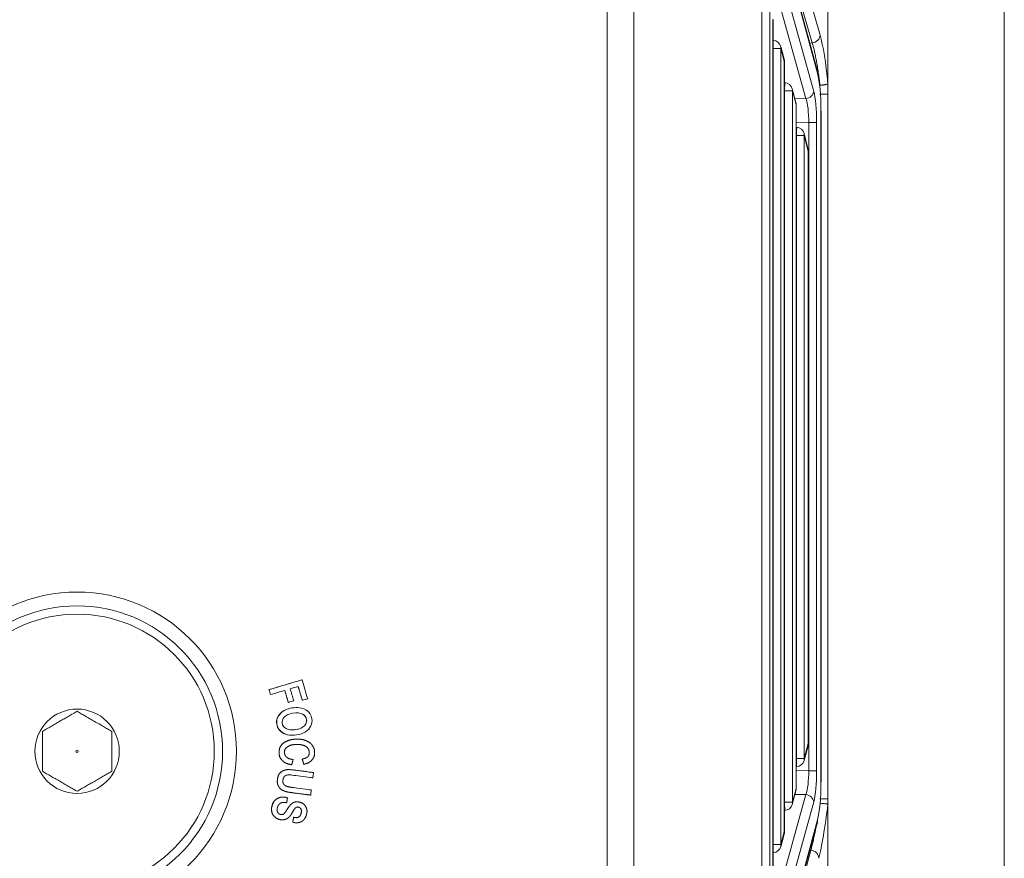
# Model space of a CAD drawing. Header units: millimetres. Extents: x 4 to 836, y 5 to 589.
# Tile 11 of 153: x 153 to 188, y 298 to 328. Entities that reach past the tile are written whole.
import ezdxf

# ---------------------------------------------------------------- set-up
doc = ezdxf.new("R2010")
doc.units = ezdxf.units.MM
doc.layers.add('1', color=7, linetype='Continuous', true_color=0xffffff)

msp = doc.modelspace()

# ---------------------------------------------------------------- linework, layer by layer
at = {"layer": '1', "color": 251, "linetype": 'Continuous', "lineweight": 18}
msp.add_line((188.467, 358.294), (188.467, 230.137), dxfattribs=at)
at = {"layer": '1', "color": 252, "linetype": 'Continuous', "lineweight": 13}
msp.add_line((174.136, 275.856), (174.136, 342.326), dxfattribs=at)
at = {"layer": '1', "color": 27, "linetype": 'Continuous', "lineweight": 18}
for p, q in [((175.101, 342.429), (175.101, 276.939)), ((181.719, 325.994), (180.218, 331.528)), ((182.101, 325.561), (182.101, 330.405)), ((180.121, 297.021), (180.121, 327.862)), ((180.125, 327.106), (180.121, 327.106)), ((180.52, 326.431), (180.397, 326.885)), ((180.53, 298.53), (180.53, 326.353)), ((180.539, 325.58), (180.53, 325.58)), ((182.101, 325.561), (182.101, 325.163)), ((180.945, 324.864), (180.811, 325.359)), ((182.101, 325.163), (182.101, 299.721)), ((180.956, 300.098), (180.956, 324.785)), ((181.853, 324.556), (181.85, 324.556)), ((181.853, 300.327), (181.853, 324.556)), ((180.97, 323.965), (180.955, 323.966)), ((181.388, 323.16), (181.242, 323.739)), ((181.397, 301.723), (181.397, 323.087)), ((181.241, 301.109), (181.386, 301.645)), ((180.955, 300.887), (180.969, 300.888)), ((181.853, 300.327), (181.85, 300.327)), ((180.811, 299.524), (180.945, 300.019)), ((182.101, 299.721), (182.101, 299.521)), ((180.53, 299.303), (180.539, 299.303)), ((182.101, 299.521), (182.101, 296.457)), ((180.218, 293.355), (181.719, 298.889)), ((180.397, 297.998), (180.52, 298.452)), ((180.121, 297.777), (180.125, 297.777))]:
    msp.add_line(p, q, dxfattribs=at)
at = {"layer": '1', "color": 27, "linetype": 'Continuous', "lineweight": 13}
for p, q in [((180.03, 333.517), (181.819, 327.293)), ((181.533, 327.01), (179.744, 333.234)), ((181.726, 325.916), (180.224, 331.45)), ((180.224, 330.186), (181.59, 325.264)), ((181.304, 325.004), (179.939, 329.927)), ((179.719, 296.609), (179.719, 328.274)), ((180.005, 328.274), (180.005, 296.609)), ((180.117, 297.021), (180.117, 327.862)), ((181.533, 327.01), (181.444, 327.008)), ((180.118, 326.806), (180.403, 326.806)), ((180.527, 326.353), (180.403, 326.806)), ((180.403, 326.806), (180.403, 298.077)), ((180.53, 326.353), (180.527, 326.353)), ((180.527, 298.53), (180.527, 326.353)), ((180.532, 325.28), (180.53, 325.28)), ((180.532, 325.28), (180.818, 325.28)), ((180.532, 299.603), (180.532, 325.28)), ((180.952, 324.785), (180.818, 325.28)), ((180.818, 325.28), (180.818, 299.603)), ((181.811, 325.396), (181.811, 325.484)), ((180.909, 324.996), (181.304, 325.004)), ((180.956, 324.785), (180.952, 324.785)), ((180.952, 300.098), (180.952, 324.785)), ((181.85, 300.327), (181.85, 324.556)), ((181.408, 324.141), (180.955, 324.132)), ((181.408, 300.743), (181.408, 324.141)), ((181.693, 324.141), (181.408, 324.141)), ((181.693, 324.141), (181.693, 300.743)), ((180.962, 323.666), (180.955, 323.666)), ((181.248, 323.666), (180.962, 323.666)), ((180.962, 301.188), (180.962, 323.666)), ((181.393, 323.087), (181.248, 323.666)), ((181.248, 323.666), (181.248, 301.188)), ((181.393, 323.087), (181.397, 323.087)), ((181.393, 301.723), (181.393, 323.087)), ((181.248, 301.188), (181.393, 301.723)), ((181.393, 301.723), (181.397, 301.723)), ((180.955, 301.187), (180.962, 301.188)), ((181.248, 301.188), (180.962, 301.188)), ((180.955, 300.752), (181.408, 300.743)), ((181.693, 300.743), (181.408, 300.743)), ((180.818, 299.603), (180.952, 300.098)), ((180.956, 300.098), (180.952, 300.098)), ((179.939, 294.956), (181.304, 299.879)), ((181.59, 299.619), (180.224, 294.697)), ((180.53, 299.603), (180.532, 299.603)), ((180.532, 299.603), (180.818, 299.603)), ((181.304, 299.879), (180.909, 299.887)), ((180.224, 293.434), (181.726, 298.968)), ((180.403, 298.077), (180.527, 298.53)), ((180.53, 298.53), (180.527, 298.53)), ((179.854, 291.682), (181.483, 297.874)), ((180.118, 298.077), (180.403, 298.077)), ((181.444, 297.875), (181.483, 297.874))]:
    msp.add_line(p, q, dxfattribs=at)
at = {"layer": '1', "color": 7, "linetype": 'Continuous', "lineweight": 18}
for p, q in [((163.121, 304.022), (163.117, 304.022)), ((161.931, 303.671), (161.926, 303.671)), ((161.984, 303.489), (161.98, 303.489)), ((162.627, 303.208), (162.623, 303.208)), ((163.131, 303.282), (163.127, 303.282)), ((162.353, 302.819), (162.348, 302.819)), ((162.927, 303.02), (162.922, 303.02)), ((163.145, 302.783), (163.14, 302.783)), ((163.258, 302.433), (163.254, 302.433)), ((163.284, 302.587), (163.28, 302.587)), ((162.212, 302.424), (162.207, 302.424)), ((162.459, 302.09), (162.455, 302.09)), ((162.893, 302.224), (162.888, 302.224)), ((162.761, 302.021), (162.767, 302.021)), ((162.958, 301.879), (162.952, 301.879)), ((162.637, 300.782), (162.631, 300.782)), ((162.741, 300.956), (162.747, 300.956)), ((163.176, 300.976), (163.181, 300.976)), ((163.505, 300.487), (163.51, 300.487)), ((162.422, 299.791), (162.416, 299.791)), ((162.941, 299.62), (162.935, 299.62)), ((163.423, 299.862), (163.429, 299.862)), ((162.558, 299.587), (162.563, 299.587)), ((162.407, 298.966), (162.412, 298.966)), ((162.816, 299.06), (162.811, 299.06)), ((162.917, 298.86), (162.922, 298.86))]:
    msp.add_line(p, q, dxfattribs=at)
at = {"layer": '1', "color": 7, "linetype": 'Continuous', "lineweight": 13}
for p, q in [((162.754, 303.006), (162.75, 303.006)), ((163.142, 302.31), (163.137, 302.31))]:
    msp.add_line(p, q, dxfattribs=at)
at = {"layer": '1', "color": 252, "linetype": 'Continuous', "lineweight": 18}
msp.add_circle((155.001, 301.442), 5.75, dxfattribs=at)
at = {"layer": '1', "color": 9, "linetype": 'Continuous', "lineweight": 18}
for radius in [5.25, 4.95, 1.523, 0.0434]:
    msp.add_circle((155.001, 301.442), radius, dxfattribs=at)
at = {"layer": '1', "color": 27, "linetype": 'Continuous', "lineweight": 18}
for centre, start, end in [((180.107, 326.806), 15.1805, 86.5387), ((180.23, 326.353), 0, 15.1805), ((180.521, 325.28), 15.1805, 86.5387), ((180.655, 324.785), 0, 15.1805), ((180.951, 323.666), 14.088, 86.396), ((181.097, 323.087), 0, 14.088), ((181.097, 301.723), 344.8195, 0), ((180.951, 301.188), 273.4613, 344.8195), ((180.655, 300.098), 344.8195, 0), ((180.521, 299.603), 273.4613, 344.8195), ((180.23, 298.53), 344.8195, 0), ((180.107, 298.077), 273.4613, 344.8195)]:
    msp.add_arc(centre, 0.3, start, end, dxfattribs=at)
at = {"layer": '1', "color": 27, "linetype": 'Continuous', "lineweight": 13}
for centre, major_axis, ratio, start_param, end_param in [((180.107, 326.806), (-0.018, -0.299), 0.034836, 1.755031, 3.14158), ((181.522, 327.27), (-0.288, -0.083), 0.85982, 1.363781, 2.907039), ((181.838, 325.179), (-0.191, 2.434), 0.119146, 4.851175, 5.755202), ((180.107, 326.806), (0.29, 0.079), 0.85566, 5.976116, 6.283203), ((180.23, 326.353), (0.29, 0.079), 0.85566, 5.976116, 6.283203), ((180.521, 325.28), (-0.018, -0.299), 0.034836, 1.572903, 3.141533), ((180.521, 325.28), (0.29, 0.079), 0.85566, 5.976116, 6.283203), ((181.294, 325.264), (0.289, 0.08), 0.860317, 4.513356, 5.971273), ((181.486, 324.136), (-0.001, -1.3), 0.159328, 1.574814, 2.621308), ((180.655, 324.785), (0.29, 0.079), 0.85566, 5.976116, 6.283203), ((181.19, 324.136), (-0.008, -1), 0.217522, 1.577518, 2.624012), ((180.951, 323.666), (-0.019, -0.299), 0.034831, 1.57299, 3.141555), ((180.951, 323.666), (0.291, 0.073), 0.83818, 5.99227, 6.283189), ((181.097, 323.087), (0.291, 0.073), 0.83818, 5.99227, 6.283189), ((181.097, 301.723), (-0.29, 0.079), 0.85566, 3.141575, 3.448662), ((180.951, 301.188), (0.018, -0.299), 0.034836, 0.00006, 1.568689), ((180.951, 301.188), (-0.29, 0.079), 0.85566, 3.141575, 3.448662), ((181.19, 300.748), (-0.008, 1), 0.217522, 3.659173, 4.705668), ((181.486, 300.748), (-0.001, 1.3), 0.159328, 3.661877, 4.708371), ((180.655, 300.098), (-0.29, 0.079), 0.85566, 3.141575, 3.448662), ((180.521, 299.603), (0.018, -0.299), 0.034836, 0.00006, 1.568689), ((180.521, 299.603), (-0.29, 0.079), 0.85566, 3.141575, 3.448662), ((181.294, 299.619), (0.289, -0.08), 0.860317, 0.311912, 1.76983), ((181.917, 299.696), (-0.288, -2.437), 0.082126, 0.528745, 1.512077), ((180.23, 298.53), (-0.29, 0.079), 0.85566, 3.141575, 3.448662), ((180.107, 298.077), (0.018, -0.299), 0.034836, 0.00006, 1.386563), ((180.107, 298.077), (-0.29, 0.079), 0.85566, 3.141575, 3.448662), ((181.472, 297.615), (-0.29, 0.076), 0.860994, 3.304351, 4.89994)]:
    msp.add_ellipse(centre, major_axis=major_axis, ratio=ratio, start_param=start_param, end_param=end_param, dxfattribs=at)
at = {"layer": '1', "color": 27, "linetype": 'Continuous', "lineweight": 18}
for centre, major_axis, ratio, start_param, end_param in [((181.43, 325.916), (-0.29, -0.079), 0.85566, 2.834524, 3.14161), ((181.6, 324.556), (0, -1.574), 0.158387, 1.570796, 2.613211), ((181.6, 300.327), (0, -1.574), 0.158387, 0.528382, 1.570796), ((181.43, 298.968), (-0.29, 0.079), 0.85566, 3.141575, 3.448662)]:
    msp.add_ellipse(centre, major_axis=major_axis, ratio=ratio, start_param=start_param, end_param=end_param, dxfattribs=at)
at = {"layer": '1', "color": 27, "linetype": 'Continuous', "lineweight": 13}
for points, knots in [([(181.811, 325.484), (181.803, 325.563), (181.793, 325.642), (181.781, 325.739), (181.779, 325.758), (181.774, 325.797), (181.766, 325.854), (181.758, 325.911), (181.742, 326.022), (181.731, 326.094), (181.714, 326.2), (181.709, 326.234), (181.7, 326.286), (181.697, 326.303), (181.691, 326.336), (181.676, 326.42), (181.648, 326.561), (181.623, 326.674), (181.604, 326.755), (181.598, 326.781), (181.585, 326.832), (181.578, 326.856), (181.559, 326.927), (181.546, 326.971), (181.533, 327.01)], [0, 0, 0, 0, 0.125, 0.125, 0.15625, 0.15625, 0.1875, 0.25, 0.25, 0.375, 0.375, 0.4375, 0.4375, 0.46875, 0.46875, 0.5, 0.625, 0.75, 0.75, 0.8125, 0.8125, 0.875, 0.875, 1, 1, 1, 1]), ([(181.811, 325.163), (181.85, 325.163), (181.888, 325.163), (181.958, 325.163), (181.99, 325.163), (182.043, 325.163), (182.064, 325.163), (182.093, 325.163), (182.101, 325.163), (182.101, 325.163)], [0, 0, 0, 0, 0.250338, 0.250338, 0.500676, 0.500676, 0.751015, 0.751015, 1, 1, 1, 1]), ([(181.811, 299.721), (181.85, 299.721), (181.888, 299.721), (181.958, 299.721), (181.99, 299.721), (182.043, 299.721), (182.064, 299.721), (182.093, 299.721), (182.101, 299.721), (182.101, 299.721)], [0, 0, 0, 0, 0.250338, 0.250338, 0.500676, 0.500676, 0.751015, 0.751015, 1, 1, 1, 1]), ([(181.483, 297.874), (181.496, 297.918), (181.523, 298.013), (181.55, 298.125), (181.571, 298.215), (181.578, 298.246), (181.592, 298.31), (181.6, 298.343), (181.621, 298.444), (181.635, 298.514), (181.656, 298.624), (181.663, 298.662), (181.672, 298.71), (181.674, 298.719), (181.676, 298.729)], [0, 0, 0, 0, 0.216088, 0.432175, 0.432175, 0.540219, 0.540219, 0.648263, 0.648263, 0.864351, 0.864351, 0.972394, 0.972394, 1, 1, 1, 1])]:
    msp.add_open_spline(points, degree=3, knots=knots, dxfattribs=at)
at = {"layer": '1', "color": 27, "linetype": 'Continuous', "lineweight": 18}
for points, knots in [([(181.811, 325.484), (181.816, 325.484), (181.82, 325.485), (181.829, 325.485), (181.834, 325.485), (181.847, 325.486), (181.856, 325.487), (181.882, 325.489), (181.899, 325.491), (181.924, 325.493), (181.932, 325.494), (181.948, 325.496), (181.955, 325.497), (181.978, 325.501), (181.992, 325.503), (182.012, 325.507), (182.018, 325.508), (182.03, 325.51), (182.036, 325.512), (182.052, 325.516), (182.061, 325.519), (182.073, 325.523), (182.077, 325.524), (182.083, 325.527), (182.086, 325.528), (182.094, 325.533), (182.097, 325.535), (182.099, 325.538)], [0, 0, 0, 0, 0.03125, 0.03125, 0.0625, 0.0625, 0.125, 0.125, 0.25, 0.25, 0.3125, 0.3125, 0.375, 0.375, 0.5, 0.5, 0.5625, 0.5625, 0.625, 0.625, 0.75, 0.75, 0.8125, 0.8125, 0.875, 0.875, 1, 1, 1, 1]), ([(182.099, 325.538), (182.1, 325.539), (182.1, 325.542), (182.101, 325.55), (182.101, 325.555), (182.101, 325.561)], [0, 0, 0, 0, 0.5, 0.5, 1, 1, 1, 1]), ([(181.811, 299.567), (181.829, 299.566), (181.848, 299.565), (181.884, 299.562), (181.901, 299.561), (181.934, 299.558), (181.951, 299.556), (181.981, 299.553), (181.995, 299.551), (182.015, 299.548), (182.022, 299.547), (182.034, 299.546), (182.039, 299.545), (182.055, 299.542), (182.064, 299.54), (182.076, 299.538), (182.08, 299.537), (182.086, 299.535), (182.089, 299.535), (182.096, 299.532), (182.099, 299.531), (182.1, 299.529)], [0, 0, 0, 0, 0.125, 0.125, 0.25, 0.25, 0.375, 0.375, 0.5, 0.5, 0.5625, 0.5625, 0.625, 0.625, 0.75, 0.75, 0.8125, 0.8125, 0.875, 0.875, 1, 1, 1, 1]), ([(182.101, 299.521), (182.101, 299.523), (182.101, 299.525), (182.1, 299.528), (182.1, 299.529), (182.1, 299.529)], [0, 0, 0, 0, 0.5, 0.5, 1, 1, 1, 1])]:
    msp.add_open_spline(points, degree=3, knots=knots, dxfattribs=at)
at = {"layer": '1', "color": 7, "linetype": 'Continuous', "lineweight": 18}
for points, degree in [([(161.926, 303.671), (162.323, 303.788), (162.72, 303.905), (163.117, 304.022)], 3), ([(161.931, 303.671), (162.327, 303.788), (162.724, 303.905), (163.121, 304.022)], 3), ([(163.121, 304.022), (163.188, 303.794), (163.256, 303.566), (163.323, 303.338)], 3), ([(161.98, 303.489), (161.962, 303.55), (161.944, 303.61), (161.926, 303.671)], 3), ([(161.984, 303.489), (161.966, 303.55), (161.948, 303.61), (161.931, 303.671)], 3), ([(162.5, 303.641), (162.328, 303.591), (162.156, 303.54), (161.984, 303.489)], 3), ([(162.623, 303.208), (162.581, 303.352), (162.538, 303.496), (162.496, 303.64)], 3), ([(162.627, 303.208), (162.585, 303.352), (162.542, 303.497), (162.5, 303.641)], 3), ([(162.983, 303.784), (162.886, 303.755), (162.789, 303.727), (162.692, 303.698)], 3), ([(162.692, 303.698), (162.734, 303.553), (162.777, 303.409), (162.82, 303.265)], 3), ([(163.127, 303.282), (163.078, 303.449), (163.028, 303.616), (162.979, 303.783)], 3), ([(163.131, 303.282), (163.082, 303.449), (163.032, 303.616), (162.983, 303.784)], 3), ([(162.82, 303.265), (162.756, 303.246), (162.691, 303.227), (162.627, 303.208)], 3), ([(163.323, 303.338), (163.259, 303.319), (163.195, 303.3), (163.131, 303.282)], 3), ([(162.348, 302.819), (162.232, 302.708), (162.184, 302.575), (162.207, 302.424)], 3), ([(162.353, 302.819), (162.236, 302.708), (162.189, 302.575), (162.212, 302.424)], 3), ([(162.75, 303.006), (162.587, 302.98), (162.452, 302.918), (162.348, 302.819)], 3), ([(162.754, 303.006), (162.591, 302.98), (162.456, 302.918), (162.353, 302.819)], 3), ([(162.48, 302.679), (162.543, 302.748), (162.645, 302.794), (162.781, 302.815)], 3), ([(163.252, 302.941), (163.127, 303.016), (162.959, 303.037), (162.754, 303.006)], 3), ([(162.781, 302.815), (162.94, 302.84), (163.062, 302.829), (163.145, 302.783)], 3), ([(163.477, 302.617), (163.456, 302.757), (163.38, 302.865), (163.252, 302.941)], 3), ([(162.404, 302.454), (162.392, 302.536), (162.417, 302.609), (162.48, 302.679)], 3), ([(162.545, 302.261), (162.463, 302.307), (162.417, 302.37), (162.404, 302.454)], 3), ([(163.254, 302.433), (163.228, 302.382), (163.189, 302.341), (163.137, 302.31)], 3), ([(163.14, 302.783), (163.221, 302.737), (163.267, 302.673), (163.28, 302.587)], 3), ([(163.258, 302.433), (163.233, 302.382), (163.193, 302.341), (163.142, 302.31)], 3), ([(163.145, 302.783), (163.225, 302.737), (163.271, 302.673), (163.284, 302.587)], 3), ([(163.28, 302.587), (163.288, 302.534), (163.279, 302.483), (163.254, 302.433)], 3), ([(163.284, 302.587), (163.293, 302.534), (163.284, 302.483), (163.258, 302.433)], 3), ([(163.438, 302.358), (163.478, 302.44), (163.491, 302.527), (163.477, 302.617)], 3), ([(162.207, 302.424), (162.23, 302.274), (162.313, 302.162), (162.455, 302.09)], 3), ([(162.212, 302.424), (162.234, 302.274), (162.318, 302.162), (162.459, 302.09)], 3), ([(162.455, 302.09), (162.543, 302.044), (162.646, 302.021), (162.762, 302.021)], 3), ([(162.459, 302.09), (162.585, 302.025), (162.74, 302.006), (162.917, 302.033)], 3), ([(162.893, 302.224), (162.745, 302.202), (162.627, 302.214), (162.545, 302.261)], 3), ([(162.888, 302.224), (162.84, 302.217), (162.795, 302.213), (162.754, 302.213)], 3), ([(163.137, 302.31), (163.068, 302.268), (162.984, 302.239), (162.888, 302.224)], 3), ([(163.142, 302.31), (163.072, 302.268), (162.988, 302.239), (162.893, 302.224)], 3), ([(162.917, 302.033), (163.046, 302.053), (163.156, 302.092), (163.244, 302.148)], 3), ([(163.244, 302.148), (163.333, 302.205), (163.398, 302.276), (163.438, 302.358)], 3), ([(162.544, 301.252), (162.548, 301.248), (162.554, 301.242), (162.554, 301.242), (162.554, 301.242), (162.554, 301.242), (162.554, 301.242), (162.6, 301.196), (162.671, 301.166), (162.764, 301.15), (162.764, 301.15), (162.797, 301.145), (162.797, 301.145), (162.797, 301.145), (162.789, 301.113), (162.789, 301.113), (162.789, 301.113), (162.754, 300.983), (162.754, 300.983), (162.754, 300.983), (162.747, 300.956), (162.747, 300.956), (162.747, 300.956), (162.719, 300.962), (162.719, 300.962), (162.579, 300.989), (162.472, 301.042), (162.402, 301.117), (162.33, 301.193), (162.293, 301.287), (162.292, 301.396), (162.291, 301.492), (162.314, 301.576), (162.361, 301.644), (162.407, 301.713), (162.482, 301.77), (162.583, 301.814), (162.682, 301.856), (162.801, 301.879), (162.936, 301.879), (163.073, 301.881), (163.184, 301.861), (163.279, 301.819), (163.374, 301.777), (163.447, 301.719), (163.496, 301.645), (163.547, 301.571), (163.572, 301.488), (163.572, 301.397), (163.573, 301.297), (163.542, 301.209), (163.48, 301.135), (163.418, 301.063), (163.326, 301.011), (163.209, 300.982), (163.209, 300.982), (163.18, 300.975), (163.18, 300.975), (163.18, 300.975), (163.173, 301.003), (163.173, 301.003), (163.173, 301.003), (163.136, 301.13), (163.136, 301.13), (163.136, 301.13), (163.127, 301.159), (163.127, 301.159), (163.127, 301.159), (163.156, 301.167), (163.156, 301.167), (163.306, 301.208), (163.379, 301.283), (163.377, 301.398), (163.377, 301.457), (163.362, 301.506), (163.333, 301.548), (163.302, 301.59), (163.255, 301.624), (163.191, 301.649), (163.125, 301.675), (163.04, 301.688), (162.938, 301.687), (162.783, 301.686), (162.667, 301.658), (162.593, 301.604), (162.521, 301.552), (162.486, 301.486), (162.487, 301.402), (162.488, 301.339), (162.505, 301.297), (162.529, 301.269), (162.54, 301.257), (162.544, 301.252)], 5), ([(162.737, 300.142), (162.732, 300.143), (162.717, 300.145), (162.68, 300.151), (162.593, 300.165), (162.516, 300.19), (162.475, 300.232), (162.436, 300.273), (162.422, 300.332), (162.432, 300.412), (162.439, 300.461), (162.454, 300.499), (162.479, 300.529), (162.506, 300.558), (162.539, 300.576), (162.582, 300.585), (162.628, 300.594), (162.703, 300.592), (162.806, 300.579), (162.806, 300.579), (163.481, 300.491), (163.481, 300.491), (163.481, 300.491), (163.511, 300.487), (163.511, 300.487), (163.511, 300.487), (163.515, 300.517), (163.515, 300.517), (163.515, 300.517), (163.532, 300.645), (163.532, 300.645), (163.532, 300.645), (163.536, 300.674), (163.536, 300.674), (163.536, 300.674), (163.506, 300.678), (163.506, 300.678), (163.506, 300.678), (162.83, 300.767), (162.83, 300.767), (162.629, 300.793), (162.488, 300.778), (162.397, 300.72), (162.305, 300.663), (162.249, 300.565), (162.232, 300.43), (162.22, 300.334), (162.233, 300.251), (162.269, 300.181), (162.307, 300.112), (162.364, 300.059), (162.44, 300.025), (162.512, 299.992), (162.608, 299.968), (162.723, 299.953), (162.723, 299.953), (163.4, 299.865), (163.4, 299.865), (163.4, 299.865), (163.43, 299.861), (163.43, 299.861), (163.43, 299.861), (163.434, 299.891), (163.434, 299.891), (163.434, 299.891), (163.45, 300.019), (163.45, 300.019), (163.45, 300.019), (163.454, 300.049), (163.454, 300.049), (163.454, 300.049), (163.425, 300.053), (163.425, 300.053), (163.425, 300.053), (162.749, 300.141), (162.749, 300.141), (162.749, 300.141), (162.749, 300.141), (162.749, 300.141), (162.749, 300.141), (162.742, 300.142), (162.737, 300.142)], 6), ([(162.226, 299.734), (162.222, 299.732), (162.212, 299.726), (162.187, 299.711), (162.128, 299.67), (162.073, 299.596), (162.039, 299.473), (162.018, 299.395), (162.015, 299.322), (162.029, 299.257), (162.045, 299.192), (162.077, 299.134), (162.126, 299.085), (162.174, 299.036), (162.234, 299.002), (162.305, 298.982), (162.375, 298.963), (162.441, 298.962), (162.503, 298.979), (162.564, 298.997), (162.619, 299.033), (162.667, 299.086), (162.696, 299.119), (162.736, 299.178), (162.789, 299.267), (162.851, 299.374), (162.888, 299.407), (162.904, 299.417), (162.93, 299.432), (162.961, 299.435), (162.999, 299.424), (163.04, 299.413), (163.069, 299.389), (163.086, 299.352), (163.104, 299.313), (163.105, 299.262), (163.087, 299.2), (163.07, 299.138), (163.043, 299.096), (163.004, 299.072), (162.965, 299.048), (162.911, 299.042), (162.844, 299.054), (162.844, 299.054), (162.815, 299.06), (162.815, 299.06), (162.815, 299.06), (162.809, 299.03), (162.809, 299.03), (162.809, 299.03), (162.789, 298.91), (162.789, 298.91), (162.789, 298.91), (162.784, 298.883), (162.784, 298.883), (162.784, 298.883), (162.811, 298.876), (162.811, 298.876), (162.884, 298.858), (162.953, 298.857), (163.017, 298.873), (163.081, 298.889), (163.136, 298.921), (163.182, 298.97), (163.227, 299.018), (163.259, 299.079), (163.279, 299.153), (163.309, 299.261), (163.3, 299.358), (163.255, 299.44), (163.209, 299.522), (163.135, 299.578), (163.035, 299.606), (162.978, 299.62), (162.924, 299.623), (162.875, 299.613), (162.824, 299.602), (162.779, 299.58), (162.738, 299.546), (162.698, 299.514), (162.654, 299.457), (162.6, 299.373), (162.533, 299.264), (162.499, 299.22), (162.483, 299.204), (162.463, 299.182), (162.441, 299.168), (162.418, 299.163), (162.393, 299.156), (162.368, 299.156), (162.34, 299.164), (162.291, 299.178), (162.257, 299.205), (162.236, 299.247), (162.214, 299.291), (162.212, 299.344), (162.231, 299.412), (162.243, 299.457), (162.264, 299.496), (162.293, 299.528), (162.321, 299.558), (162.353, 299.579), (162.39, 299.59), (162.426, 299.601), (162.475, 299.601), (162.534, 299.591), (162.534, 299.591), (162.564, 299.586), (162.564, 299.586), (162.564, 299.586), (162.57, 299.616), (162.57, 299.616), (162.57, 299.616), (162.59, 299.736), (162.59, 299.736), (162.59, 299.736), (162.595, 299.763), (162.595, 299.763), (162.595, 299.763), (162.568, 299.77), (162.568, 299.77), (162.441, 299.802), (162.328, 299.791), (162.234, 299.739), (162.234, 299.739), (162.234, 299.739), (162.234, 299.739), (162.234, 299.739), (162.229, 299.736), (162.226, 299.734)], 6)]:
    msp.add_open_spline(points, degree=degree, dxfattribs=at)
at = {"layer": '1', "color": 9, "linetype": 'Continuous', "lineweight": 18}
for points, knots in [([(155.001, 302.885), (154.952, 302.857), (154.902, 302.828), (154.802, 302.77), (154.751, 302.741), (154.648, 302.681), (154.595, 302.651), (154.515, 302.604), (154.488, 302.589), (154.446, 302.565), (154.433, 302.557), (154.405, 302.541), (154.392, 302.533), (154.323, 302.494), (154.269, 302.463), (154.162, 302.401), (154.109, 302.37), (154.029, 302.324), (154.003, 302.309), (153.951, 302.279), (153.926, 302.264), (153.85, 302.22), (153.8, 302.192), (153.751, 302.163)], [0, 0, 0, 0, 0.125, 0.125, 0.25, 0.25, 0.375, 0.375, 0.4375, 0.4375, 0.46875, 0.46875, 0.5, 0.5, 0.625, 0.625, 0.75, 0.75, 0.8125, 0.8125, 0.875, 0.875, 1, 1, 1, 1]), ([(156.251, 302.163), (156.202, 302.191), (156.152, 302.22), (156.052, 302.278), (156.001, 302.307), (155.898, 302.367), (155.845, 302.397), (155.765, 302.444), (155.738, 302.46), (155.696, 302.483), (155.683, 302.491), (155.655, 302.507), (155.642, 302.515), (155.573, 302.554), (155.519, 302.586), (155.412, 302.648), (155.359, 302.678), (155.279, 302.724), (155.253, 302.739), (155.201, 302.769), (155.176, 302.784), (155.1, 302.828), (155.05, 302.857), (155.001, 302.885)], [0, 0, 0, 0, 0.125, 0.125, 0.25, 0.25, 0.375, 0.375, 0.4375, 0.4375, 0.46875, 0.46875, 0.5, 0.5, 0.625, 0.625, 0.75, 0.75, 0.8125, 0.8125, 0.875, 0.875, 1, 1, 1, 1]), ([(153.751, 302.163), (153.751, 302.107), (153.751, 302.05), (153.751, 301.963), (153.751, 301.933), (153.751, 301.873), (153.751, 301.843), (153.751, 301.753), (153.751, 301.692), (153.751, 301.599), (153.751, 301.552), (153.751, 301.505), (153.751, 301.473), (153.751, 301.457), (153.751, 301.378), (153.751, 301.315), (153.751, 301.192), (153.751, 301.13), (153.751, 301.04), (153.751, 301.01), (153.751, 300.95), (153.751, 300.92), (153.751, 300.833), (153.751, 300.776), (153.751, 300.72)], [0, 0, 0, 0, 0.125, 0.125, 0.1875, 0.1875, 0.25, 0.25, 0.375, 0.375, 0.4375, 0.46875, 0.46875, 0.5, 0.5, 0.625, 0.625, 0.75, 0.75, 0.8125, 0.8125, 0.875, 0.875, 1, 1, 1, 1]), ([(156.251, 300.72), (156.251, 300.776), (156.251, 300.833), (156.251, 300.92), (156.251, 300.95), (156.251, 301.01), (156.251, 301.04), (156.251, 301.13), (156.251, 301.192), (156.251, 301.315), (156.251, 301.378), (156.251, 301.457), (156.251, 301.473), (156.251, 301.505), (156.251, 301.552), (156.251, 301.599), (156.251, 301.692), (156.251, 301.753), (156.251, 301.843), (156.251, 301.873), (156.251, 301.933), (156.251, 301.963), (156.251, 302.05), (156.251, 302.107), (156.251, 302.163)], [0, 0, 0, 0, 0.125, 0.125, 0.1875, 0.1875, 0.25, 0.25, 0.375, 0.375, 0.5, 0.5, 0.53125, 0.53125, 0.5625, 0.625, 0.625, 0.75, 0.75, 0.8125, 0.8125, 0.875, 0.875, 1, 1, 1, 1]), ([(153.751, 300.72), (153.8, 300.692), (153.849, 300.663), (153.949, 300.605), (154, 300.576), (154.103, 300.516), (154.156, 300.486), (154.237, 300.439), (154.264, 300.424), (154.305, 300.4), (154.319, 300.392), (154.346, 300.376), (154.36, 300.368), (154.428, 300.329), (154.482, 300.298), (154.589, 300.236), (154.643, 300.205), (154.722, 300.159), (154.748, 300.144), (154.8, 300.114), (154.826, 300.099), (154.902, 300.055), (154.952, 300.027), (155.001, 299.998)], [0, 0, 0, 0, 0.125, 0.125, 0.25, 0.25, 0.375, 0.375, 0.4375, 0.4375, 0.46875, 0.46875, 0.5, 0.5, 0.625, 0.625, 0.75, 0.75, 0.8125, 0.8125, 0.875, 0.875, 1, 1, 1, 1]), ([(155.001, 299.998), (155.05, 300.026), (155.099, 300.055), (155.199, 300.113), (155.25, 300.142), (155.353, 300.202), (155.406, 300.232), (155.487, 300.279), (155.514, 300.294), (155.555, 300.318), (155.569, 300.326), (155.596, 300.342), (155.61, 300.35), (155.678, 300.389), (155.732, 300.42), (155.839, 300.482), (155.893, 300.513), (155.972, 300.559), (155.998, 300.574), (156.05, 300.604), (156.076, 300.619), (156.152, 300.663), (156.202, 300.692), (156.251, 300.72)], [0, 0, 0, 0, 0.125, 0.125, 0.25, 0.25, 0.375, 0.375, 0.4375, 0.4375, 0.46875, 0.46875, 0.5, 0.5, 0.625, 0.625, 0.75, 0.75, 0.8125, 0.8125, 0.875, 0.875, 1, 1, 1, 1])]:
    msp.add_open_spline(points, degree=3, knots=knots, dxfattribs=at)
at = {"layer": '1', "color": 7, "linetype": 'Continuous', "lineweight": 18}
for points, knots in [([(162.221, 299.734), (162.218, 299.732), (162.208, 299.726), (162.183, 299.711), (162.123, 299.67), (162.069, 299.596), (162.035, 299.473), (162.014, 299.395), (162.01, 299.322), (162.025, 299.257), (162.04, 299.192), (162.073, 299.134), (162.122, 299.085), (162.17, 299.036), (162.23, 299.002), (162.29, 298.985), (162.337, 298.972), (162.373, 298.967), (162.396, 298.966), (162.408, 298.966), (162.408, 298.966)], [0, 0, 0, 0, 0, 0, 0, 0.071014, 0.142028, 0.213042, 0.284056, 0.35507, 0.426084, 0.497098, 0.568112, 0.639125, 0.710139, 0.781153, 0.852167, 0.923181, 0.994195, 1, 1, 1, 1, 1, 1, 1]), ([(162.418, 299.791), (162.412, 299.791), (162.388, 299.791), (162.345, 299.787), (162.288, 299.771), (162.229, 299.739), (162.229, 299.739), (162.229, 299.739), (162.229, 299.739), (162.229, 299.739), (162.225, 299.736), (162.221, 299.734)], [0, 0, 0, 0, 0, 0, 0, 0.060217, 0.248173, 0.43613, 0.624087, 0.812043, 1, 1, 1, 1, 1, 1, 1]), ([(162.949, 299.432), (162.953, 299.432), (162.963, 299.431), (162.98, 299.428), (163.004, 299.422), (163.037, 299.412), (163.064, 299.389), (163.082, 299.352), (163.1, 299.313), (163.1, 299.262), (163.083, 299.2), (163.066, 299.138), (163.039, 299.096), (163.004, 299.074), (162.975, 299.057), (162.948, 299.049), (162.926, 299.047), (162.913, 299.047), (162.91, 299.047)], [0, 0, 0, 0, 0, 0, 0, 0.064039, 0.14616, 0.228281, 0.310401, 0.392522, 0.474643, 0.556764, 0.638884, 0.721005, 0.803126, 0.885247, 0.967367, 1, 1, 1, 1, 1, 1, 1])]:
    msp.add_open_spline(points, degree=6, knots=knots, dxfattribs=at)

doc.saveas('drawing.dxf')
